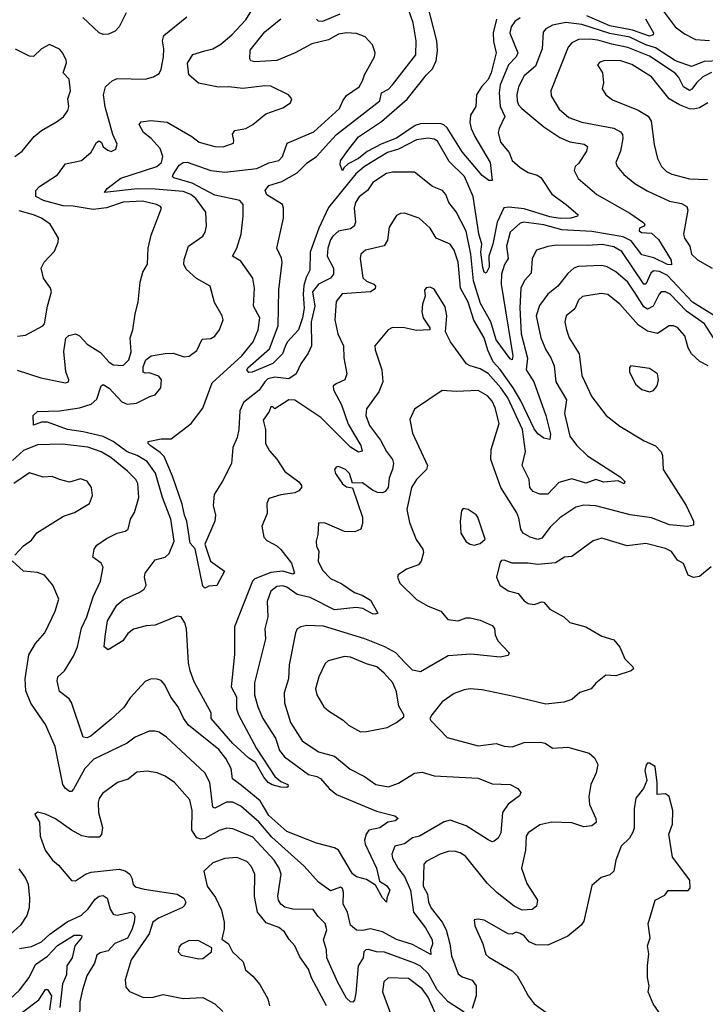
# Model space of a CAD drawing. Extents: x 1246230 to 1426786, y 660032 to 763141.
# Tile 242 of 256: x 1306166 to 1309604, y 743932 to 748871. Entities that reach past the tile are written whole.
import ezdxf

# ---------------------------------------------------------------- set-up
doc = ezdxf.new("R2010")
doc.units = 0

msp = doc.modelspace()

# ---------------------------------------------------------------- linework, layer by layer
at = {"layer": '0CON10XD'}
for points in [[(1306787.3, 748305), (1306765.5, 748345), (1306775, 748359.5), (1306824.1, 748365.9), (1306905, 748357.2), (1307029.2, 748285), (1307066.1, 748256.1), (1307145, 748234.6), (1307186.5, 748233.5), (1307237.6, 748252.4), (1307240.5, 748265), (1307233.2, 748296.8), (1307244.5, 748315.5), (1307300, 748325), (1307335, 748345.6), (1307400.4, 748399.6), (1307485, 748429.5), (1307524, 748455), (1307531.2, 748475), (1307514.3, 748494.3), (1307425, 748537.8), (1307395, 748539.5), (1307285, 748526.9), (1307215, 748534.7), (1307162.3, 748532.3), (1307063.1, 748553.1), (1307013.5, 748595), (1307006.8, 748653.2), (1307033.3, 748696.7), (1307094.6, 748715.4), (1307135, 748725.5), (1307175, 748747.9), (1307228.9, 748795), (1307299.9, 748870.1), (1307381.9, 749005)], [(1308556.6, 748873.4), (1308540.4, 748805), (1308542.5, 748762.5), (1308555.3, 748705), (1308530.2, 748605), (1308515, 748571.1), (1308481, 748535), (1308457.4, 748495), (1308453.5, 748436.5), (1308427.3, 748392.7), (1308424, 748355), (1308429.8, 748325), (1308448.1, 748285), (1308524.6, 748155), (1308535, 748063.8), (1308518.8, 748065), (1308485, 748090.4), (1308385, 748207.8), (1308309, 748329), (1308293.6, 748343.6), (1308275, 748350.7), (1308175, 748348.2), (1308149.3, 748340.7), (1308055, 748276.9), (1307981.5, 748248.5), (1307909.1, 748210.9), (1307865, 748174.8), (1307812.5, 748147.5), (1307791.6, 748128.4), (1307785, 748113.8), (1307773.4, 748143.4), (1307775, 748163.3), (1307811.1, 748215), (1307865, 748282.9), (1307980.1, 748359.9), (1308108.2, 748471.8), (1308205.9, 748595), (1308236.4, 748625), (1308254.8, 748665), (1308261.5, 748715), (1308257, 748765), (1308194.8, 749014.8)], [(1308675, 748880.7), (1308648.2, 748861.8), (1308630.3, 748835), (1308624.2, 748804.2), (1308664.7, 748705), (1308656.1, 748685), (1308616.7, 748645), (1308575.8, 748544.2), (1308570.3, 748505), (1308575.8, 748435.8), (1308598.7, 748385), (1308569.6, 748325), (1308566, 748305), (1308576.7, 748256.7), (1308620, 748205), (1308635.6, 748165), (1308675, 748130.3), (1308715, 748105.3), (1308761, 748091), (1308779, 748079), (1308835, 747995.4), (1308906.7, 747945), (1308967, 747893), (1308963.3, 747885), (1308930, 747875), (1308875.8, 747874.2), (1308825, 747883.1), (1308695, 747922.3), (1308618.6, 747931.4), (1308592.9, 747927.1), (1308560.3, 747855), (1308538.3, 747745), (1308518.8, 747685), (1308519.9, 747630.1), (1308505, 747600), (1308495, 747604.2), (1308489, 747629), (1308478.8, 747705), (1308483.2, 747745), (1308467.7, 747797.7), (1308440.3, 747985), (1308396, 748085), (1308320.3, 748160.3), (1308261.2, 748261.2), (1308245, 748272.2), (1308215, 748276.3), (1308155, 748268.6), (1308065, 748222.5), (1308009.6, 748205), (1307895, 748135.5), (1307851.3, 748098.7), (1307715, 747929.5), (1307666.2, 747825), (1307622.2, 747705), (1307621.2, 747615), (1307602.3, 747577.7), (1307591.4, 747538.6), (1307587, 747495), (1307592.1, 747425), (1307584.9, 747375), (1307563.7, 747315), (1307506.5, 747253.5), (1307497.4, 747232.6), (1307483.8, 747195), (1307435, 747146.1), (1307332.4, 747102.4), (1307315, 747101.2), (1307305.7, 747115), (1307310.5, 747125), (1307419.4, 747220.6), (1307461.6, 747335), (1307465.9, 747515.9), (1307481.9, 747655), (1307479.4, 747675), (1307455.3, 747725), (1307488.4, 747875), (1307488.9, 747925), (1307484.6, 747945), (1307405, 747992.6), (1307396.5, 748015), (1307415, 748040.3), (1307480.7, 748059.3), (1307557.7, 748102.3), (1307606.7, 748153.3), (1307655, 748185.3), (1307715.8, 748254.2), (1307754.8, 748295.1), (1307971.9, 748465), (1307980.8, 748505), (1308015, 748522.3), (1308036.2, 748543.8), (1308152.3, 748695), (1308153.9, 748765), (1308139.2, 748855), (1308115, 748921.9)], [(1306284.8, 747964.8), (1306247.5, 747985), (1306247.5, 748015), (1306265.8, 748035), (1306355, 748092.2), (1306395, 748148.6), (1306475, 748165.7), (1306525, 748206), (1306550.8, 748255), (1306565, 748263.8), (1306575.5, 748255.5), (1306584.2, 748234.2), (1306607.3, 748217.3), (1306625, 748210), (1306648.8, 748221.2), (1306653.9, 748246.1), (1306633.3, 748295), (1306593.8, 748433.8), (1306586.2, 748495), (1306595.4, 748534.6), (1306630, 748565), (1306653.9, 748576.1), (1306795, 748572.9), (1306836.1, 748583.9), (1306865, 748600.8), (1306876.1, 748623.9), (1306887.2, 748685), (1306889.1, 748725), (1306882.5, 748765), (1306888.6, 748791.4), (1307004.4, 748885.6)], [(1306699.4, 748905), (1306665, 748835.8), (1306645, 748812.9), (1306611.3, 748798.7), (1306585, 748796.9), (1306565, 748805.6), (1306482.8, 748882.8)], [(1308083, 748107), (1308035, 748106.9), (1308005, 748099.4), (1307936.2, 748053.8), (1307910.8, 748015), (1307867.6, 747982.4), (1307850.3, 747955), (1307842.7, 747925), (1307849.1, 747855), (1307843.1, 747835), (1307825, 747822.7), (1307765, 747811.1), (1307735.4, 747785), (1307725, 747767.8), (1307711.4, 747725), (1307708.4, 747685), (1307740.2, 747625), (1307739.4, 747595), (1307724.8, 747575.2), (1307665, 747544.7), (1307635, 747505.5), (1307645.4, 747435), (1307628.1, 747355), (1307628.5, 747235), (1307611.7, 747198.2), (1307575, 747145.6), (1307552.8, 747095), (1307515, 747068.9), (1307445, 747078.8), (1307411, 747069), (1307395, 747055.4), (1307367, 747013), (1307288.6, 746951.4), (1307270, 746910), (1307265.2, 746814.8), (1307256.8, 746775), (1307234.5, 746725), (1307228.1, 746645), (1307183.4, 746556.6), (1307141.1, 746488.9), (1307135.8, 746434.2), (1307147.1, 746385), (1307144.6, 746355), (1307095, 746240), (1307122, 746155), (1307192.5, 746105), (1307155, 746032.5), (1307115, 746028.9), (1307095, 746020.3), (1307085, 746028.9), (1307046.2, 746216.2), (1307020, 746245), (1307004.7, 746355), (1306992.4, 746385), (1306981.3, 746441.3), (1306931.9, 746581.9), (1306890, 746680), (1306870.4, 746700.4), (1306819.4, 746735), (1306809.4, 746745), (1306810, 746755), (1306875, 746769.3), (1306925, 746769.2), (1307025, 746845.6), (1307085, 746923.3), (1307131, 747049), (1307280, 747185), (1307335.9, 747255), (1307362.5, 747315), (1307369.5, 747375), (1307338.2, 747435), (1307342.7, 747525), (1307334.2, 747575), (1307275, 747659.4), (1307233.8, 747685), (1307254.4, 747725.6), (1307277.3, 747795), (1307286.8, 747885), (1307286.4, 747945), (1307270.6, 747965), (1307145, 747990.6), (1307031.1, 748051.1), (1306938.5, 748078.5), (1306932.2, 748085), (1306936.2, 748095), (1306965, 748142.1), (1306985, 748155.5), (1307005, 748156.9), (1307124.3, 748115), (1307193.8, 748106.2), (1307355.5, 748125.5), (1307415, 748153.3), (1307465.2, 748164.8), (1307484.6, 748185), (1307507.6, 748252.4), (1307641.1, 748308.9), (1307769.6, 748425), (1307786.1, 748465), (1307805, 748491.8), (1307868.5, 748535), (1307885.2, 748564.8), (1307895.3, 748595), (1307945.6, 748685), (1307948.9, 748705), (1307935.5, 748745), (1307898.5, 748785), (1307855, 748802.7), (1307805, 748804.7), (1307765, 748798.4), (1307715, 748770.4), (1307630.3, 748749.7), (1307547.1, 748705), (1307455, 748667), (1307345, 748659.5), (1307325.7, 748665), (1307320.4, 748675), (1307321.5, 748718.5), (1307395, 748810.9), (1307475, 748876.2)], [(1307771.2, 748898.8), (1307685, 748862.1), (1307665, 748863.6), (1307653.9, 748873.9)], [(1309304, 748875), (1309344.4, 748805), (1309342.5, 748795), (1309325, 748788.7), (1309239.1, 748819.1), (1309125, 748839.7), (1309009.8, 748889.8)], [(1309392.8, 748915), (1309452.9, 748835), (1309500.1, 748800.1), (1309555, 748771.2), (1309625, 748766.9)], [(1309675.6, 748665), (1309597.7, 748662.3), (1309535, 748636.8), (1309455, 748665.3), (1309355, 748730.5), (1309305, 748745.9), (1309225, 748784.4), (1309125, 748802.2), (1308985, 748847.8), (1308905, 748856.5), (1308837, 748843), (1308803.5, 748825), (1308791.4, 748808.6), (1308786.3, 748725), (1308751.9, 748638.1), (1308695, 748589.1), (1308667.5, 748535), (1308659.1, 748495), (1308660.6, 748465), (1308667.2, 748445), (1308684.6, 748425), (1308794.4, 748334.4), (1308875, 748280.9), (1308925, 748258.1), (1308996.1, 748246.1), (1309013.3, 748235), (1309008.6, 748211.4), (1308969.1, 748150.9), (1308951.2, 748135), (1308946, 748115), (1308965.7, 748075), (1309060.5, 747995), (1309225, 747900.4), (1309291.2, 747855), (1309300, 747845), (1309297.5, 747835), (1309274.1, 747825.9), (1309271.7, 747811.7), (1309284, 747804), (1309335, 747800.4), (1309368.7, 747768.7), (1309432.9, 747665), (1309435, 747642), (1309415, 747643.9), (1309346.7, 747676.7), (1309285, 747691.5), (1309232.7, 747762.7), (1309191.7, 747781.7), (1309035, 747809.5), (1308885, 747817.2), (1308795, 747841.7), (1308694.8, 747855.2), (1308675, 747851.3), (1308624.7, 747805), (1308607.7, 747735), (1308615, 747673.3), (1308596.6, 747643.4), (1308582, 747595), (1308579.7, 747545), (1308638.6, 747185), (1308635, 747165.6), (1308625, 747170.8), (1308555, 747265.3), (1308528, 747355), (1308477.4, 747447.4), (1308440.9, 747560.9), (1308428, 747695), (1308405, 747810), (1308355, 747907.1), (1308317.1, 747955), (1308302.7, 747995), (1308285.6, 748015), (1308235.3, 748035.3), (1308145, 748107.1), (1308083, 748107)], [(1309635, 748606.6), (1309591.2, 748585), (1309559.8, 748555), (1309537.2, 748522.8), (1309525, 748516.2), (1309494.9, 748534.9), (1309471.7, 748581.7), (1309452.9, 748602.9), (1309325, 748688.1), (1309215, 748732.4), (1309135, 748747.7), (1309065, 748768.8), (1309025, 748774.4), (1308968.4, 748771.6), (1308934.3, 748755), (1308916.5, 748733.5), (1308830, 748515), (1308831.2, 748488.8), (1308871.9, 748421.9), (1308920.5, 748380.5), (1308985, 748357.1), (1309145, 748327.6), (1309179.5, 748309.5), (1309189.2, 748295), (1309191.1, 748275), (1309178.3, 748211.8), (1309155.4, 748155), (1309162.4, 748135), (1309195, 748094.2), (1309250.2, 748050.2), (1309312.2, 748012.2), (1309425, 747961.2), (1309485, 747948.9), (1309510.6, 747935), (1309517.1, 747915), (1309493.9, 747795), (1309498.9, 747775), (1309526, 747735), (1309535.4, 747695), (1309565, 747666.8), (1309638.2, 747625)], [(1306140.8, 748185), (1306178.9, 748211.1), (1306239.2, 748285), (1306274.6, 748315.4), (1306351.2, 748358.8), (1306385, 748384.4), (1306407.5, 748415), (1306412.5, 748435), (1306408.1, 748475), (1306421.1, 748515), (1306413.6, 748573.6), (1306384, 748605), (1306400, 748655), (1306398.3, 748668.3), (1306382.7, 748702.7), (1306365, 748723.8), (1306315, 748746.7), (1306275.6, 748724.4), (1306235, 748686), (1306215, 748688), (1306145, 748723.3)], [(1309617.5, 748455), (1309575, 748429.7), (1309545, 748422.1), (1309524.8, 748424.8), (1309475, 748444), (1309423.3, 748475), (1309334.3, 748585), (1309235, 748646.8), (1309175, 748667), (1309095.6, 748664.4), (1309075, 748657.5), (1309064.2, 748645), (1309088.8, 748605), (1309093.3, 748555), (1309086.7, 748525), (1309105, 748494.2), (1309138.9, 748468.9), (1309267.8, 748417.8), (1309318, 748388), (1309331.8, 748361.8), (1309347.3, 748245), (1309364.7, 748174.7), (1309384.1, 748134.1), (1309409.5, 748109.5), (1309436.2, 748096.2), (1309525, 748072.9), (1309615, 748070.4)], [(1309650.2, 747385), (1309540, 747455), (1309415, 747587.3), (1309375, 747608.8), (1309345, 747611.2), (1309331, 747599), (1309306.1, 747545), (1309295, 747544.1), (1309185, 747708.8), (1309145, 747731.9), (1309086.2, 747743.8), (1309015, 747738.4), (1308859.3, 747740.7), (1308815, 747734.1), (1308757.1, 747715), (1308736.2, 747673.8), (1308730.4, 747599.6), (1308697.4, 747562.6), (1308678.8, 747525), (1308673.9, 747426.1), (1308681.1, 747295), (1308713.2, 747173.2), (1308706.5, 747115), (1308744, 747054), (1308804.7, 746885), (1308827.3, 746792.7), (1308825, 746766), (1308795, 746771.8), (1308765, 746793.5), (1308745, 746818.2), (1308678.7, 746958.7), (1308640.3, 747025), (1308575.9, 747115.9), (1308540, 747155), (1308513.4, 747213.4), (1308495.5, 747275.5), (1308443.4, 747363.4), (1308415.1, 747455.1), (1308376.7, 747525), (1308373.1, 747563.1), (1308365, 747654.2), (1308344.4, 747714.4), (1308325.2, 747745.2), (1308254.3, 747775), (1308225, 747825.7), (1308168.8, 747875), (1308095, 747900), (1308075, 747899.2), (1308055, 747888.8), (1308019.1, 747830.9), (1308010, 747765), (1307993.6, 747736.4), (1307900, 747715), (1307875.8, 747695), (1307873.4, 747673.4), (1307886.7, 747576.7), (1307905, 747560), (1307941.4, 747545), (1307949.4, 747535), (1307948, 747522), (1307924.4, 747505.6), (1307783.6, 747496.4), (1307753.1, 747456.9), (1307745.9, 747365), (1307760.8, 747295), (1307790.5, 747235), (1307790.6, 747175), (1307807.1, 747095), (1307795.8, 747064.2), (1307756.7, 747046.7), (1307738.5, 747035), (1307739.6, 747015), (1307779.8, 746939.8), (1307812.7, 746842.7), (1307875.9, 746735), (1307883.1, 746706.9), (1307865, 746702.3), (1307825, 746726.6), (1307676.1, 746875), (1307545, 746962.7), (1307515, 746963.7), (1307445, 746920), (1307435, 746930), (1307425, 746930), (1307417.5, 746905), (1307387, 746863), (1307398.6, 746815), (1307398.5, 746745), (1307418, 746708), (1307455, 746666.7), (1307495, 746605.6), (1307565, 746553.3), (1307578.5, 746535), (1307578.5, 746525), (1307565, 746508.5), (1307545, 746497.3), (1307475, 746487.3), (1307415, 746468.8), (1307404.4, 746445), (1307406.7, 746395), (1307379.4, 746330.6), (1307390.4, 746275), (1307405, 746259.5), (1307455, 746232.2), (1307475, 746214.4), (1307528.9, 746145), (1307544, 746095), (1307535, 746090), (1307485, 746104.1), (1307425, 746098.4), (1307344.3, 746065.7), (1307334.1, 746055), (1307242.9, 745825), (1307243.1, 745686.9), (1307226.1, 745525), (1307253.7, 745475), (1307253.9, 745415), (1307263.6, 745383.6), (1307353.7, 745215), (1307445.2, 745075.2), (1307475, 745050), (1307510.8, 745035), (1307512.7, 745025), (1307505, 745020.3), (1307475, 745021.6), (1307432.6, 745032.6), (1307412.7, 745045), (1307390.8, 745070.8), (1307349.1, 745145), (1307315, 745166.9), (1307235, 745240.4), (1307126.7, 745365), (1307126, 745395), (1307040.1, 745550.1), (1307020.3, 745605), (1307011.7, 745645), (1307001.9, 745815), (1306994.1, 745845), (1306976.1, 745876.1), (1306955, 745879.7), (1306845.4, 745834.6), (1306799.5, 745830.5), (1306736.4, 745813.6), (1306708.3, 745791.7), (1306683.8, 745755), (1306609.3, 745710.7), (1306590, 745725), (1306595, 745776.7), (1306605.6, 745855), (1306653.6, 745935), (1306686.4, 745963.6), (1306765, 745997.8), (1306790.8, 746015), (1306800.8, 746035), (1306791.9, 746075), (1306795.7, 746095), (1306845, 746162.5), (1306896.2, 746175), (1306915, 746194), (1306941.1, 746255), (1306923.9, 746365), (1306882.2, 746475), (1306846.6, 746596.6), (1306805, 746655.6), (1306755, 746684.5), (1306705, 746702.8), (1306635.3, 746755), (1306585, 746780.4), (1306484.1, 746804.1), (1306405, 746815.4), (1306305, 746853.1), (1306275, 746852.2), (1306235, 746837.5), (1306234, 746885), (1306254.6, 746905), (1306365, 746909.1), (1306466.3, 746923.7), (1306525, 746942.9), (1306552, 746968), (1306574.7, 747035.3), (1306585, 747041.1), (1306615, 747023.1), (1306677.3, 746955), (1306705, 746941.8), (1306752.1, 746947.9), (1306818.3, 746981.7), (1306845, 746988.8), (1306873.3, 747025), (1306877.5, 747065), (1306863.6, 747083.6), (1306815, 747100), (1306795, 747097.5), (1306785, 747102.5), (1306785, 747130), (1306798, 747165), (1306825, 747185.4), (1306895, 747196.7), (1306935, 747198.1), (1306990.7, 747180.7), (1307015, 747183.3), (1307055, 747212.5), (1307081.1, 747268.9), (1307125, 747271.8), (1307145, 747283.2), (1307167.3, 747315), (1307186.9, 747365), (1307181.3, 747385), (1307142, 747452), (1307120.4, 747535), (1307053.3, 747573.3), (1307000.4, 747620.4), (1306988.8, 747645), (1306991, 747669), (1307013.1, 747735), (1307083.5, 747785), (1307096.2, 747805), (1307102.9, 747835), (1307099.6, 747905), (1307049.1, 747975), (1307023.5, 747995), (1306985, 748009.2), (1306845, 748021.6), (1306755, 748023), (1306591.2, 748005), (1306604.2, 748025), (1306673.4, 748076.6), (1306853.3, 748135), (1306876.4, 748155), (1306884.2, 748185), (1306870.2, 748225), (1306825.5, 748275.5), (1306787.3, 748305)], [(1306152.6, 747112.6), (1306271.2, 747075), (1306395, 747050), (1306410, 747055), (1306412, 747065), (1306397.5, 747105), (1306386.5, 747206.5), (1306397, 747273), (1306412.5, 747287.5), (1306445, 747294.8), (1306465.1, 747285.1), (1306489.8, 747259.8), (1306504.3, 747244.3), (1306571.9, 747201.9), (1306612.2, 747155), (1306635, 747140.2), (1306685, 747137.1), (1306713.5, 747165), (1306725.2, 747205), (1306720.6, 747275), (1306733.8, 747315), (1306744.6, 747395), (1306760.6, 747455), (1306770.8, 747555), (1306783.9, 747605), (1306806.2, 747645), (1306809.4, 747725), (1306825, 747790), (1306876.7, 747925), (1306872.5, 747935), (1306852.5, 747945), (1306781.1, 747961.1), (1306684.8, 747955.1), (1306602, 747928), (1306535, 747919.5), (1306433.8, 747936.2), (1306383.3, 747936.7), (1306284.8, 747964.8)], [(1306155, 747284.2), (1306195, 747288.4), (1306281.9, 747335), (1306290, 747345), (1306305.6, 747435), (1306326.2, 747506.2), (1306320, 747525), (1306285.4, 747575), (1306274, 747625), (1306288.8, 747655), (1306339.6, 747710.4), (1306358.8, 747755), (1306360, 747775), (1306319.1, 747845), (1306274.4, 747875), (1306235, 747893.2), (1306162.8, 747912.8)], [(1309644.7, 747275), (1309599.7, 747345), (1309509.6, 747409.6), (1309428.2, 747495), (1309405, 747506.6), (1309383.4, 747506.6), (1309372.1, 747495), (1309343.4, 747435), (1309315, 747419), (1309295, 747431.4), (1309255.5, 747494.5), (1309215.8, 747555), (1309155, 747606.1), (1309111.7, 747631.7), (1309085, 747638.4), (1308966, 747634), (1308945.3, 747624.7), (1308915, 747597.9), (1308864.6, 747535), (1308815, 747494.6), (1308773.2, 747436.8), (1308755.2, 747385), (1308780, 747275), (1308803.5, 747215), (1308829.2, 747175), (1308845.3, 747135), (1308855.3, 747055), (1308907.9, 746965), (1308898.7, 746895), (1308925, 746782.9), (1308957.4, 746737.4), (1309013.2, 746683.2), (1309177.8, 746577.8), (1309200.8, 746555), (1309196.5, 746543.5), (1309167.4, 746557.4), (1309095, 746551.9), (1309055, 746564.6), (1309005, 746546.6), (1308935, 746568.4), (1308870.2, 746549.8), (1308815, 746491.1), (1308775, 746490.8), (1308740, 746505), (1308724.4, 746525), (1308721.5, 746565), (1308685.7, 746635), (1308702.9, 746705), (1308687.8, 746815), (1308613, 746975), (1308579.2, 747025), (1308515, 747096.1), (1308475, 747120.2), (1308424.3, 747134.3), (1308407.3, 747145), (1308325.7, 747255), (1308302, 747305), (1308308.5, 747385), (1308299.5, 747430.5), (1308245, 747518.8), (1308225, 747530), (1308205, 747526.7), (1308196.7, 747515), (1308198.8, 747485), (1308185.6, 747445), (1308183.3, 747405), (1308189.5, 747375), (1308222, 747325), (1308222.5, 747315), (1308155, 747312.3), (1308095, 747325.9), (1308035, 747328), (1308012.9, 747315), (1307947.5, 747235), (1307947.7, 747215), (1307982.2, 747115), (1307986.2, 747055), (1307966.1, 747003.9), (1307905, 746918.6), (1307902, 746885), (1307919.7, 746835), (1307975, 746762.5), (1308005.7, 746705.7), (1308036.2, 746665), (1308040.8, 746645), (1308036.1, 746616.1), (1308018, 746572), (1308013.4, 746525), (1307998.5, 746505), (1307985, 746498.6), (1307960.2, 746500.2), (1307935, 746510.8), (1307885, 746548.8), (1307835, 746546.7), (1307820, 746595), (1307800, 746615), (1307765, 746630), (1307752.7, 746627.3), (1307743.8, 746615), (1307750, 746595), (1307785, 746543.8), (1307805, 746528), (1307835, 746522.5), (1307885.5, 746375), (1307885.5, 746344.5), (1307876, 746315), (1307847, 746303), (1307795, 746304), (1307695, 746347.5), (1307664.2, 746345.8), (1307661.7, 746288.3), (1307653.3, 746255), (1307655, 746230), (1307666.2, 746205), (1307662.9, 746155), (1307685, 746110), (1307725, 746068.1), (1307781.9, 746041.9), (1307845, 745998), (1307884, 745985), (1307925, 745960), (1307962, 745895), (1307950.6, 745889.4), (1307935, 745891.2), (1307886.9, 745916.9), (1307853.4, 745923.4), (1307745, 745910.4), (1307622.2, 745972.2), (1307558.1, 745988.1), (1307505, 746025.3), (1307485, 746031.6), (1307455, 746028.5), (1307425.4, 746004.6), (1307407.6, 745952.4), (1307410.4, 745875), (1307394.5, 745815), (1307398.9, 745765), (1307343.6, 745545), (1307343.1, 745485), (1307359.6, 745425), (1307385, 745365.5), (1307448, 745268), (1307468, 745205), (1307494.2, 745174.2), (1307615, 745085.5), (1307656.7, 745075), (1307675, 745064.3), (1307717.5, 745015), (1307755, 744985.4), (1307955, 744900.3), (1308047.7, 744877.8), (1308064.2, 744865), (1308048, 744852), (1308012, 744845), (1307972.6, 744817.4), (1307917.1, 744805), (1307903.5, 744785), (1307895.4, 744755), (1307898.2, 744735), (1307955.4, 744615), (1307970, 744550), (1308005, 744528.6), (1308022.5, 744505), (1308006.9, 744465), (1308005, 744443.8), (1307985, 744466), (1307950, 744530), (1307905, 744557.5), (1307855, 744570.9), (1307835, 744586.4), (1307765, 744705.5), (1307745, 744717.8), (1307655, 744740.4), (1307505, 744799.2), (1307415, 744879.7), (1307372.3, 744952.3), (1307278.9, 745028.9), (1307233.3, 745063.3), (1307225.8, 745115), (1307199.3, 745165), (1307165, 745210.3), (1307012.6, 745332.6), (1306987.1, 745367.1), (1306960, 745425), (1306923.3, 745473.2), (1306894.2, 745535), (1306875, 745556.2), (1306855, 745563.8), (1306825, 745564.2), (1306795, 745550.6), (1306720.5, 745469.5), (1306688.3, 745421.7), (1306625, 745362.5), (1306525, 745279.3), (1306505, 745269.2), (1306485, 745271.9), (1306426.2, 745446.2), (1306413.7, 745463.7), (1306365, 745500.6), (1306353.2, 745555), (1306356.4, 745575), (1306390, 745605), (1306435, 745678.6), (1306455.3, 745725), (1306475, 745819.2), (1306502.1, 745875), (1306533.8, 745976.2), (1306570.8, 746055), (1306583.8, 746125), (1306574.2, 746144.2), (1306533.3, 746175), (1306538.8, 746215), (1306552, 746235), (1306601.2, 746268.8), (1306654.3, 746295.7), (1306694.8, 746305.2), (1306710.4, 746315), (1306720.9, 746365), (1306741.2, 746398.8), (1306763.8, 746475), (1306758.6, 746545), (1306747.5, 746565), (1306706.4, 746606.4), (1306622.1, 746675), (1306575, 746703.6), (1306506.8, 746726.8), (1306378.6, 746741.4), (1306255, 746737.8), (1306185, 746710.3), (1306130.4, 746659.6)], [(1309618.9, 747135), (1309577.1, 747157.1), (1309535, 747194.3), (1309518, 747225), (1309502.1, 747285), (1309465, 747327.5), (1309445, 747336.1), (1309423.3, 747335), (1309365, 747297.1), (1309315, 747308.5), (1309268.6, 747338.6), (1309176.2, 747445), (1309115, 747492), (1309082.1, 747497.9), (1308988.1, 747481.9), (1308968.5, 747465), (1308949.2, 747420.8), (1308905.6, 747385), (1308899.5, 747355), (1308908.2, 747315), (1308921.8, 747275), (1308971.1, 747195), (1308985, 747086.2), (1309035, 746979.4), (1309106.7, 746885), (1309175, 746832.5), (1309298, 746758), (1309354.2, 746734.2), (1309382.9, 746702.9), (1309390, 746685), (1309392.7, 746615), (1309508.6, 746435), (1309545.6, 746355), (1309544.2, 746335.8), (1309515, 746329.5), (1309425, 746337.6), (1309335, 746371.6), (1309227.4, 746387.4), (1309055, 746432.2), (1308995, 746436.2), (1308955, 746425.6), (1308875, 746372.9), (1308826.9, 746325), (1308785, 746270), (1308765, 746264.5), (1308725, 746275.4), (1308690, 746295), (1308679.3, 746315), (1308669.5, 746370.5), (1308658.3, 746398.3), (1308579.3, 746525), (1308528.9, 746665), (1308530, 746715), (1308570.8, 746845), (1308549.8, 746925), (1308535, 746957.3), (1308512.1, 746985), (1308465, 747010.9), (1308355, 747006.2), (1308285, 747010.8), (1308145, 746916.9), (1308121.9, 746865), (1308135, 746797.5), (1308210.4, 746635), (1308205.3, 746614.7), (1308155.6, 746565), (1308130.5, 746525), (1308106.9, 746415), (1308120.8, 746349.2), (1308153.4, 746263.4), (1308186.9, 746215), (1308190.8, 746199.2), (1308178.6, 746155), (1308165, 746137.5), (1308105, 746114.3), (1308064.2, 746085.8), (1308061.2, 746075), (1308072, 746045), (1308155, 745962.5), (1308215, 745928.9), (1308278, 745905), (1308312.3, 745862.3), (1308365, 745855.5), (1308405, 745870.4), (1308425, 745871.5), (1308475, 745859.2), (1308535, 745832), (1308547.3, 745817.3), (1308550, 745785), (1308564.2, 745755), (1308621.2, 745695), (1308615, 745682.5), (1308576.1, 745673.9), (1308427.9, 745687.9), (1308315, 745680), (1308175, 745600.4), (1308135, 745608), (1308096.5, 745646.5), (1308052.5, 745695), (1307996.9, 745725), (1307896.7, 745765), (1307688.6, 745828.6), (1307605, 745831.8), (1307575, 745826), (1307557.5, 745815), (1307548.2, 745795), (1307516.7, 745635), (1307514.7, 745565), (1307492.7, 745495), (1307493.1, 745445), (1307523.2, 745345), (1307583, 745253), (1307665, 745198.5), (1307745, 745177.5), (1307822.4, 745112.4), (1307895.7, 745075.7), (1307952, 745035), (1308015, 745023.6), (1308065, 745041.1), (1308145, 745091.5), (1308185, 745096.2), (1308245, 745077.5), (1308465, 745066.2), (1308535, 745037.5), (1308625, 745034.6), (1308664.2, 745015), (1308678.6, 744995), (1308671.7, 744978.3), (1308615, 744935.7), (1308587.3, 744895), (1308578.3, 744791.7), (1308565, 744765.8), (1308545, 744750), (1308535, 744747.5), (1308515, 744756.7), (1308405, 744828.2), (1308325, 744855.9), (1308295, 744848.2), (1308171.4, 744775), (1308135, 744766.9), (1308095, 744737.3), (1308046.5, 744725), (1308032.4, 744685), (1308034.8, 744665), (1308063.1, 744613.1), (1308096.1, 744573.9), (1308126.5, 744505), (1308140, 744395), (1308201.6, 744315), (1308234.5, 744255.5), (1308236.7, 744233.3), (1308225.8, 744205), (1308228.3, 744181.7), (1308135, 744232.5), (1308055, 744257), (1307985, 744296.5), (1307925, 744310.4), (1307885, 744302.5), (1307854.1, 744304.1), (1307825, 744329.2), (1307809.3, 744395), (1307787.7, 744435), (1307790, 744495), (1307785, 744513.1), (1307775, 744519.6), (1307725, 744501.6), (1307664.8, 744544.8), (1307592.7, 744625), (1307430.5, 744770.5), (1307365, 744847.1), (1307328.7, 744878.7), (1307275, 744926.8), (1307235, 744945.9), (1307203.5, 744946.5), (1307145, 744916.7), (1307135, 744920.8), (1307120, 745045), (1307095, 745093.2), (1306901.7, 745271.7), (1306865, 745296.9), (1306845, 745303.1), (1306815, 745301.9), (1306745, 745272.1), (1306705, 745242.2), (1306538.3, 745161.7), (1306492.7, 745115), (1306435, 745010.8), (1306425, 745000), (1306415, 745000), (1306395, 745014.5), (1306382, 745035), (1306344.5, 745225), (1306295.3, 745335.3), (1306265, 745378.5), (1306222, 745442), (1306196.2, 745505), (1306193.8, 745565), (1306211.5, 745685), (1306245, 745742.5), (1306292.2, 745795), (1306343.6, 745905), (1306362.5, 745965), (1306331.4, 746035), (1306290, 746085), (1306255, 746098.8), (1306184.5, 746104.5), (1306127.5, 746157.5)], [(1309325, 747004.2), (1309345, 747011.2), (1309362.5, 747035), (1309370, 747065), (1309364.2, 747095), (1309325, 747121.9), (1309230, 747135), (1309223.6, 747126.4), (1309223.3, 747105), (1309253.4, 747043.4), (1309285, 747016), (1309325, 747004.2)], [(1306141.4, 746185), (1306185, 746232), (1306225, 746260), (1306252, 746298), (1306385, 746380.8), (1306440.3, 746399.7), (1306516.2, 746445), (1306531.2, 746485), (1306526, 746525), (1306505, 746556), (1306471.2, 746568.8), (1306415, 746551.1), (1306365, 746564), (1306329.2, 746579.2), (1306282.9, 746577.1), (1306215, 746598.8), (1306136.2, 746545)], [(1308445, 746235.8), (1308475, 746243.3), (1308500, 746265), (1308464, 746375), (1308455, 746387.5), (1308415, 746413.8), (1308390, 746420), (1308381.7, 746408.3), (1308374.5, 746355.5), (1308377.5, 746295), (1308405, 746252.5), (1308425, 746240), (1308445, 746235.8)], [(1309634, 746126), (1309575, 746078.5), (1309545, 746073.8), (1309518.8, 746085), (1309495, 746143.8), (1309465, 746160.8), (1309435, 746203.6), (1309405, 746218.2), (1309305, 746244.4), (1309212, 746232), (1309085, 746270), (1309042.4, 746257.6), (1308935, 746178.6), (1308897.5, 746175), (1308852.6, 746147.4), (1308765, 746138.1), (1308715, 746144.3)], [(1308715, 746144.3), (1308635, 746144.4), (1308595, 746160), (1308581.7, 746158.3), (1308575, 746150), (1308557.1, 746075), (1308574.4, 746035), (1308616.1, 746006.1), (1308665, 745993.5), (1308696, 745956), (1308715, 745942.5), (1308745, 745937.1), (1308785, 745951.2), (1308795, 745948.8), (1308823.8, 745915), (1308895, 745875.8), (1308925, 745848), (1309005, 745825.7), (1309085, 745779.2), (1309145, 745760), (1309175, 745723.3), (1309200, 745665), (1309241.2, 745625), (1309243.8, 745615), (1309232.5, 745605), (1309155, 745580.6), (1309105, 745582.5), (1309055, 745543.8), (1309032, 745515), (1308975, 745495.7), (1308935, 745460.8), (1308895, 745448.1), (1308805, 745438.5), (1308644.4, 745475.6), (1308485, 745510), (1308425, 745514.4), (1308395, 745510), (1308345, 745491.4), (1308285, 745448.6), (1308233.3, 745385), (1308222.5, 745365), (1308227.5, 745355), (1308310.3, 745270.3), (1308465, 745228.9), (1308555, 745241.1), (1308595, 745227.5), (1308635, 745222.9), (1308695, 745245.6), (1308776.8, 745246.8), (1308801.3, 745241.3), (1308837.3, 745217.3), (1308915, 745222.2), (1309021.1, 745191.1), (1309048.7, 745168.7), (1309064.6, 745135), (1309057.1, 745092.9), (1309030, 745035), (1309019.5, 744975), (1309023.8, 744935), (1309054.5, 744865), (1309056.7, 744843.3), (1309035, 744827.1), (1308995, 744823.1), (1308935, 744842.2), (1308835, 744846.2), (1308775, 744832.5), (1308715, 744792.9), (1308706.5, 744775), (1308702.7, 744705), (1308682.5, 744615), (1308708.3, 744538.3), (1308761.9, 744455), (1308757.5, 744425), (1308735, 744407.8), (1308686.2, 744403.8), (1308645, 744424), (1308560.6, 744490.6), (1308509.5, 744539.5), (1308401.8, 744675), (1308375, 744692.8), (1308345, 744700), (1308315, 744698.9), (1308275, 744685.5), (1308205, 744648.8), (1308192.7, 744635), (1308189.7, 744525), (1308210.4, 744485), (1308216.1, 744445), (1308229.4, 744415), (1308284.3, 744345), (1308304, 744305), (1308323.3, 744235), (1308331.3, 744175), (1308364.8, 744085), (1308385, 744069.2), (1308435, 744053.6), (1308455, 744025.6), (1308454.6, 743975), (1308435, 743911.4)], [(1307875, 745298.6), (1307905, 745300.8), (1308008.8, 745321.2), (1308055, 745346), (1308092.5, 745375), (1308092.5, 745385), (1308067.6, 745427.6), (1308055, 745498.8), (1308036.9, 745545), (1307994, 745594), (1307956.9, 745625), (1307905, 745640), (1307825, 745674.1), (1307795, 745677.2), (1307712, 745655), (1307698.5, 745641.5), (1307665.4, 745575), (1307650, 745515), (1307655.3, 745485), (1307691.4, 745425), (1307713.7, 745403.7), (1307787.4, 745357.4), (1307815, 745332.5), (1307875, 745298.6)], [(1309391.2, 743865), (1309343.3, 743935), (1309316.7, 743995), (1309322, 744025), (1309313.9, 744066.1), (1309313.8, 744125), (1309321.2, 744185), (1309313.8, 744225), (1309328, 744265), (1309316.7, 744335), (1309352.5, 744455), (1309400.5, 744479.5), (1309417.7, 744502.3), (1309517.6, 744502.4), (1309528.9, 744515), (1309527.1, 744555), (1309440.3, 744670.3), (1309421.9, 744785), (1309439.2, 744835), (1309441.9, 744905), (1309422.5, 744975), (1309405, 744987.5), (1309363.3, 744985), (1309363, 745043), (1309352.5, 745125), (1309325, 745142.5), (1309315, 745142.5), (1309306.7, 745133.3), (1309300, 745105), (1309310, 745055), (1309294, 745015), (1309255, 744966.7), (1309246.7, 744913.3), (1309246.7, 744815), (1309241.4, 744795), (1309224.3, 744765), (1309181.5, 744725), (1309156.2, 744655), (1309145, 744600.8), (1309125, 744582.2), (1309081.8, 744568.2), (1309035, 744527.5), (1308995, 744350), (1308980.7, 744329.3), (1308915.4, 744274.6), (1308815, 744228.9), (1308755, 744230), (1308720, 744245), (1308695.7, 744275), (1308675, 744286.9), (1308655, 744293.8), (1308635, 744283.8), (1308615, 744286.2), (1308495, 744354.2), (1308465, 744360), (1308444.2, 744355.8), (1308447.5, 744325), (1308487.8, 744235), (1308502.8, 744182.8), (1308517.9, 744167.9), (1308635, 744099.8), (1308661.1, 744075), (1308689.1, 744025), (1308715.8, 743975), (1308745.8, 743935), (1308815.8, 743885)], [(1308395, 743892.5), (1308313.9, 743943.9), (1308260.2, 744005), (1308215.6, 744085), (1308175, 744122.9), (1308145, 744139.3), (1307995, 744193.7), (1307955, 744195.5), (1307915, 744206.7), (1307901.2, 744205), (1307891.4, 744195), (1307887.5, 744165), (1307863.2, 744125), (1307852, 743988), (1307845, 743953.3), (1307836.7, 743943.3), (1307825, 743944.4), (1307805, 743962.5), (1307761.6, 744041.6), (1307706.3, 744165), (1307704.1, 744205), (1307689.8, 744255), (1307705.3, 744305), (1307698.2, 744338.2), (1307662.3, 744372.3), (1307638.1, 744408.1), (1307535, 744409), (1307495, 744420.2), (1307474.8, 744434.8), (1307463, 744455), (1307460.6, 744475), (1307476.8, 744585), (1307466.6, 744615), (1307441.6, 744655), (1307335, 744770.5), (1307235, 744812.7), (1307205, 744815.4), (1307165.9, 744804.1), (1307095, 744764.7), (1307075, 744760.9), (1307055, 744767.3), (1307029.3, 744805), (1307031.6, 744905), (1307018.5, 744958.5), (1306941.9, 745045), (1306895, 745076.9), (1306855, 745094), (1306805, 745100.8), (1306754.1, 745095.9), (1306709.1, 745060.9), (1306655.8, 745045), (1306581.2, 744988.8), (1306564.7, 744965.3), (1306559.5, 744945), (1306561.2, 744895), (1306581.4, 744818.6), (1306576, 744784), (1306565, 744771.2), (1306510.9, 744770.9), (1306477.5, 744777.5), (1306426, 744805), (1306345, 744861.9), (1306295, 744885.8), (1306255, 744895.8), (1306242, 744885), (1306265.7, 744845.7), (1306268.1, 744775), (1306293.1, 744705), (1306330, 744655), (1306359.8, 744629.8), (1306425, 744554), (1306445, 744551.4), (1306495.7, 744584.3), (1306524.7, 744595.3), (1306665, 744610.7), (1306695, 744601.8), (1306717.5, 744585), (1306728.9, 744565), (1306735, 744533.8), (1306745, 744521.4), (1306789.3, 744509.3), (1306955, 744485.3), (1306989.4, 744465), (1306999.4, 744445), (1306992.7, 744427.3), (1306981.5, 744418.5), (1306861.8, 744365), (1306832.8, 744345), (1306815.2, 744285), (1306725.4, 744154.6), (1306695.6, 744055), (1306697.8, 744017.8), (1306716.6, 743996.6), (1306786.4, 743966.4), (1306835, 743968.2), (1306885, 743982), (1306985, 743960.8), (1307085, 743965.8), (1307144.6, 743935), (1307185, 743895.5)], [(1307704.5, 743925), (1307628.5, 744065), (1307615, 744108), (1307570.7, 744170.7), (1307545.5, 744225), (1307517, 744257), (1307494.3, 744295), (1307465, 744316.9), (1307401.5, 744341.5), (1307358.9, 744395), (1307342.6, 744472.6), (1307345.4, 744585), (1307327.3, 744625), (1307305, 744648.2), (1307255, 744668.8), (1307195, 744663.1), (1307135, 744641.4), (1307089.5, 744600.5), (1307106.2, 744525), (1307148.5, 744468.5), (1307177.5, 744405), (1307190.5, 744345), (1307190.5, 744310.5), (1307179.3, 744259.3), (1307212.5, 744235), (1307233.3, 744195), (1307285.8, 744145.8), (1307297.5, 744105), (1307335, 744073.3), (1307370.8, 744030.8), (1307409.5, 743959.5), (1307418.6, 743925)], [(1306161.2, 744611.2), (1306195.3, 744565.3), (1306208.1, 744535), (1306215.6, 744465), (1306213.4, 744416.6), (1306201.7, 744378.3), (1306170.2, 744329.7), (1306100, 744265)], [(1306165, 744212.8), (1306225, 744221.8), (1306275, 744245.2), (1306316.3, 744283.7), (1306404.3, 744345.7), (1306475, 744380), (1306508.9, 744411.1), (1306545, 744460), (1306565, 744473.8), (1306585, 744477.9), (1306605.3, 744465.3), (1306619.3, 744409.3), (1306634, 744384), (1306655, 744379.7), (1306725, 744394.4), (1306737.3, 744387.3), (1306742.7, 744375), (1306740.3, 744345), (1306728.7, 744305), (1306706.3, 744263.7), (1306643.2, 744236.8), (1306609, 744201), (1306569.1, 744190.9), (1306552.1, 744177.9), (1306541.7, 744138.3), (1306502.5, 744075), (1306480.9, 744005), (1306467.3, 743945), (1306466.4, 743855)], [(1306025, 743897.6), (1306092.1, 743935), (1306165, 744003.8), (1306213.1, 744066.9), (1306245, 744131.3), (1306305, 744173.1), (1306355, 744226.7), (1306439.1, 744279.1), (1306468.5, 744278.5), (1306476.7, 744275), (1306476.2, 744266.2), (1306443.1, 744225), (1306429.7, 744165), (1306402.2, 744125), (1306400.5, 744079.5), (1306380, 744035), (1306366.9, 743916.9)], [(1307065, 744160), (1307085, 744162), (1307127.5, 744195), (1307130, 744215), (1307065, 744250.6), (1307015, 744252), (1306975, 744232), (1306965, 744220), (1306960, 744195), (1306975, 744178), (1307065, 744160)], [(1308249.1, 743889.1), (1308215, 743968.2), (1308185, 744009.6), (1308115, 744061.6), (1308014.5, 744065.5), (1307991.4, 744045), (1307985.7, 743995), (1308036.9, 743855)], [(1306015, 743768.7), (1306262.5, 743955), (1306295, 744007.1), (1306305, 744006.5), (1306325.6, 743975), (1306315.3, 743905)]]:
    msp.add_lwpolyline(points, dxfattribs=at)

doc.saveas('drawing.dxf')
